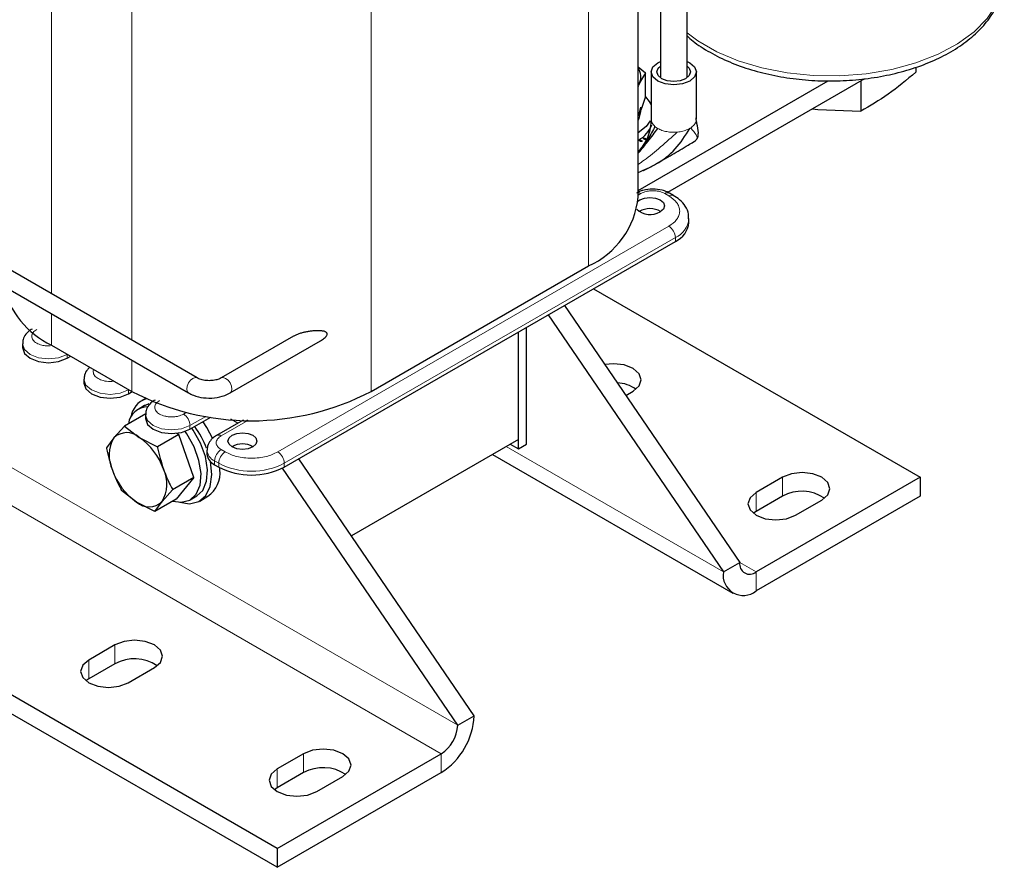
# Model space of a CAD drawing. Header units: millimetres. Extents: x 5 to 418, y 2 to 292.
# Tile 19 of 43: x 268 to 302, y 62 to 91. Entities that reach past the tile are written whole.
import ezdxf

# ---------------------------------------------------------------- set-up
doc = ezdxf.new("R2010")
doc.units = ezdxf.units.MM

msp = doc.modelspace()

# ---------------------------------------------------------------- linework, layer by layer
at = {"color": 7, "linetype": 'Continuous', "lineweight": 25}
for p, q in [((291.0667, 89.2852), (291.0667, 103.1219)), ((290.1467, 102.3422), (290.1467, 89.2852)), ((289.3757, 85.144), (289.3757, 101.8971)), ((290.0552, 89.7734), (290.1467, 89.8186)), ((289.3757, 89.6299), (289.6368, 89.4227)), ((289.6368, 89.4227), (289.4276, 89.0741)), ((289.6368, 88.5817), (289.6368, 89.4227)), ((289.8267, 89.455), (289.8267, 87.8192)), ((291.3867, 87.8192), (291.3867, 89.455)), ((298.9582, 89.6178), (298.9582, 89.4476)), ((289.3757, 85.3637), (295.9334, 89.1494)), ((289.3757, 88.9838), (289.4276, 89.0741)), ((290.3994, 85.3015), (297.1972, 89.2258)), ((297.0595, 89.1463), (297.0595, 88.1051)), ((289.4753, 88.0748), (289.4753, 88.1494)), ((295.3932, 88.1844), (295.5779, 88.1561)), ((295.5779, 88.1561), (297.0595, 88.1051)), ((291.3771, 87.7514), (291.3887, 87.6705)), ((289.4619, 87.0578), (289.3863, 87.1015)), ((289.4963, 87.0544), (289.4, 87.11)), ((289.4268, 87.1272), (289.5044, 87.0824)), ((289.5894, 87.1315), (289.5681, 87.1437)), ((289.6106, 87.1683), (289.6319, 87.156)), ((289.6238, 87.128), (289.6106, 87.1356)), ((276.9313, 62.6668), (235.0706, 86.8324)), ((276.9313, 62.0135), (235.0706, 86.1792)), ((290.597, 85.1924), (290.4556, 85.274)), ((291.1319, 84.2621), (291.1319, 84.3927)), ((274.168, 78.8974), (265.6827, 83.7959)), ((277.1717, 75.8204), (290.6633, 83.609)), ((265.3827, 83.2762), (273.868, 78.3778)), ((280.1698, 78.4331), (287.6652, 82.76)), ((287.8337, 81.9755), (299.1062, 75.468)), ((286.8379, 81.4006), (292.8836, 72.5291)), ((286.2722, 81.0741), (292.3179, 72.2025)), ((285.5297, 76.6112), (285.5297, 80.6454)), ((277.4951, 80.3382), (274.9994, 78.8974)), ((275.2994, 78.3778), (278.4156, 80.1768)), ((285.2469, 76.4479), (285.2469, 80.4821)), ((285.2469, 76.7745), (285.2469, 80.4821)), ((268.14, 80.0739), (268.14, 79.9433)), ((269.139, 80.0332), (271.9108, 78.4331)), ((269.6764, 79.5759), (269.8038, 79.6495)), ((270.2613, 78.8493), (270.2613, 78.7187)), ((271.7977, 78.3513), (271.9251, 78.4249)), ((272.3822, 78.189), (272.2544, 78.1153)), ((288.9548, 78.2943), (289.2067, 78.4398)), ((272.3544, 77.9421), (272.1281, 77.8114)), ((272.392, 77.6629), (271.6558, 77.2379)), ((272.3826, 77.6247), (272.3826, 77.4941)), ((273.919, 77.1267), (274.6415, 77.5438)), ((275.7531, 77.4447), (274.8338, 76.914)), ((275.5645, 77.3358), (275.331, 77.4706)), ((271.6558, 77.2379), (271.2906, 76.8294)), ((271.6558, 77.2379), (272.1709, 76.8442)), ((271.2906, 76.8294), (271.037, 76.4852)), ((272.1709, 76.8442), (272.7975, 76.5149)), ((273.5337, 76.9399), (272.7975, 76.5149)), ((273.5337, 76.9399), (273.4625, 76.985)), ((274.0567, 75.4642), (273.5337, 76.9399)), ((285.2469, 76.7745), (279.4871, 73.4495)), ((284.964, 76.6112), (285.2469, 76.4479)), ((285.2469, 76.4479), (285.5297, 76.6112)), ((274.5039, 76.4001), (274.5039, 76.2695)), ((283.7195, 67.2387), (277.6738, 76.1103)), ((284.3537, 76.2589), (292.6494, 71.47)), ((274.6686, 75.5668), (274.6212, 76.013)), ((274.7676, 75.9021), (274.909, 75.8204)), ((274.9514, 75.7301), (274.9502, 75.7975)), ((283.1538, 66.9122), (277.1072, 75.7852)), ((274.0567, 75.4642), (273.3205, 75.0392)), ((274.0567, 75.4642), (273.4379, 74.7116)), ((294.3544, 75.468), (293.4493, 74.9455)), ((299.1062, 75.468), (293.4493, 72.2024)), ((299.1062, 75.468), (299.1062, 74.8148)), ((272.0751, 74.6159), (271.5599, 75.0096)), ((272.9553, 74.6307), (273.3205, 75.0392)), ((273.928, 74.6937), (274.1543, 74.8243)), ((274.2543, 74.6511), (274.5371, 74.8144)), ((299.1062, 74.8148), (293.4493, 71.5492)), ((294.3544, 74.8148), (293.4493, 74.2923)), ((272.7017, 74.2866), (272.0751, 74.6159)), ((273.4379, 74.7116), (272.7017, 74.2866)), ((272.7017, 74.2866), (272.9553, 74.6307)), ((294.807, 74.1618), (295.7121, 74.6843)), ((293.4493, 74.2923), (293.3526, 74.227)), ((292.3179, 72.2025), (292.8836, 72.5291)), ((271.331, 69.6879), (270.4259, 69.1654)), ((271.331, 69.0346), (270.4259, 68.5121)), ((271.7836, 68.3816), (272.6887, 68.9041)), ((270.4259, 68.5121), (270.3292, 68.4469)), ((283.1538, 66.9122), (283.7195, 67.2387)), ((277.8364, 65.9324), (276.9313, 65.4099)), ((276.9313, 62.6668), (282.5882, 65.9324)), ((276.9313, 62.0135), (282.5882, 65.2792)), ((277.8364, 65.2792), (276.9313, 64.7567)), ((278.2889, 64.6261), (279.194, 65.1486)), ((276.9313, 64.7567), (276.8346, 64.6914)), ((276.9313, 62.6668), (276.9313, 62.0135))]:
    msp.add_line(p, q, dxfattribs=at)
at = {"color": 7, "linetype": 'Continuous', "lineweight": 18}
for p, q in [((287.6652, 100.2667), (287.6652, 82.76)), ((269.139, 97.5399), (269.139, 81.8006)), ((271.9108, 95.9397), (271.9108, 80.2005)), ((280.1698, 95.9397), (280.1698, 78.4331)), ((283.1538, 66.9122), (241.2931, 91.0779)), ((282.5882, 65.9324), (240.7274, 90.0981)), ((291.3771, 87.7514), (291.3819, 87.822)), ((291.0895, 87.4682), (291.1583, 87.5035)), ((291.1918, 87.5241), (291.2185, 87.5425)), ((289.5044, 87.0578), (289.5044, 87.0824)), ((289.5681, 87.1437), (289.5681, 87.1683)), ((289.6106, 87.1356), (289.6106, 87.1683)), ((289.6319, 87.1315), (289.6319, 87.156)), ((289.4754, 85.2582), (289.3757, 85.2006)), ((290.437, 85.1765), (290.2956, 85.2582)), ((276.9454, 76.343), (290.437, 84.1315)), ((277.1717, 75.9511), (290.6633, 83.7396)), ((290.6633, 83.7396), (290.6633, 83.609)), ((269.139, 81.1078), (269.139, 80.0332)), ((269.6759, 79.7233), (269.6764, 79.7066)), ((269.6764, 79.7066), (269.6906, 79.7148)), ((269.6764, 79.5759), (269.6764, 79.7066)), ((271.9108, 79.5077), (271.9108, 78.4331)), ((271.7973, 78.4987), (271.7977, 78.4819)), ((271.7977, 78.4819), (271.8119, 78.4902)), ((271.7977, 78.3513), (271.7977, 78.4819)), ((273.6927, 77.6493), (273.7907, 77.7058)), ((273.919, 77.2573), (274.4624, 77.571)), ((275.7624, 77.4495), (275.7531, 77.4447)), ((275.9131, 77.4288), (275.8752, 77.447)), ((273.919, 77.1267), (273.919, 77.2573)), ((275.9131, 77.4288), (274.9938, 76.8982)), ((274.9938, 76.4246), (275.1352, 76.343)), ((284.8225, 76.5295), (292.3179, 72.2025)), ((274.7676, 76.0327), (274.909, 75.9511)), ((274.7676, 76.0327), (274.7676, 75.9021)), ((274.909, 75.9511), (274.909, 75.8204)), ((277.1717, 75.9511), (277.1717, 75.8204)), ((294.3544, 75.468), (294.3544, 74.8148)), ((293.4493, 74.9455), (293.4493, 74.2923)), ((292.8836, 72.529), (293.4493, 72.2024)), ((293.4493, 72.2024), (293.4493, 71.5492)), ((271.331, 69.6879), (271.331, 69.0346)), ((270.4259, 69.1654), (270.4259, 68.5121)), ((277.8364, 65.9324), (277.8364, 65.2792)), ((282.5882, 65.2792), (282.5882, 65.9324)), ((276.9313, 65.4099), (276.9313, 64.7567))]:
    msp.add_line(p, q, dxfattribs=at)
at = {"color": 7, "linetype": 'Continuous', "lineweight": 18, "flags": 128}
for points in [[(301.9949, 92.7772), (301.941, 92.3141), (301.7489, 91.7956), (301.4219, 91.3), (300.9677, 90.8391), (300.3969, 90.4236), (299.723, 90.0632), (298.9617, 89.7665), (298.1308, 89.5404), (297.2499, 89.3901), (296.3395, 89.3192), (295.4211, 89.3293), (294.5161, 89.4203), (293.6458, 89.59), (292.8306, 89.8343), (292.0895, 90.1477), (291.4399, 90.5226), (291.0667, 90.8014)], [(268.14, 80.0766), (268.14, 80.0739), (268.2085, 79.8751), (268.4036, 79.7066), (268.6956, 79.5939), (269.04, 79.5544), (269.3844, 79.5939), (269.6764, 79.7066)], [(270.2613, 78.852), (270.2613, 78.8493), (270.3298, 78.6505), (270.5249, 78.4819), (270.8169, 78.3693), (271.1613, 78.3298), (271.5057, 78.3693), (271.7977, 78.4819)], [(273.8059, 78.5151), (273.822, 78.6182), (273.868, 78.7242), (273.9368, 78.8171), (274.018, 78.8826), (274.0992, 78.9108), (274.168, 78.8974), (274.1687, 78.897)], [(275.3615, 78.5151), (275.3454, 78.6182), (275.2994, 78.7242), (275.2306, 78.8171), (275.1494, 78.8826), (275.0682, 78.9108), (274.9994, 78.8974), (274.998, 78.8966)], [(273.868, 78.3778), (273.822, 78.4307), (273.8059, 78.5151)], [(275.2994, 78.3778), (275.3454, 78.4307), (275.3615, 78.5151)], [(272.3826, 77.6274), (272.3826, 77.6247), (272.4511, 77.4259), (272.6462, 77.2573), (272.9382, 77.1447), (273.2826, 77.1052), (273.627, 77.1447), (273.919, 77.2573)]]:
    msp.add_lwpolyline(points, dxfattribs=at)
at = {"color": 7, "linetype": 'Continuous', "lineweight": 25, "flags": 128}
for points in [[(291.0667, 89.8186), (291.1583, 89.7734), (291.3274, 89.6273), (291.3867, 89.455), (291.3274, 89.2826), (291.1583, 89.1366), (290.9052, 89.0389), (290.6067, 89.0047), (290.3082, 89.0389), (290.0552, 89.1366), (289.8861, 89.2826), (289.8267, 89.455), (289.8861, 89.6273), (290.0552, 89.7734), (290.0552, 89.7734)], [(291.0169, 89.2182), (290.8287, 89.1456), (290.6067, 89.1201), (290.3848, 89.1456), (290.1966, 89.2182), (290.0709, 89.3268), (290.0267, 89.455), (290.0709, 89.5831), (290.1467, 89.6589)], [(291.0667, 89.6589), (291.1426, 89.5831), (291.1867, 89.455), (291.1426, 89.3268), (291.0169, 89.2182)], [(289.6368, 88.5917), (289.7618, 88.4379), (289.8267, 88.3145)], [(289.3757, 87.9386), (289.4171, 88.0075), (289.4753, 88.2381)], [(289.3757, 87.7753), (289.4171, 87.8442), (289.4753, 88.0748)], [(289.7964, 87.7705), (289.6551, 87.5768), (289.3757, 87.3563)], [(289.3698, 84.9932), (289.4329, 85.0377), (289.5952, 85.1003), (289.7865, 85.1223), (289.9778, 85.1003), (290.1401, 85.0377), (290.2484, 84.9441), (290.2865, 84.8336), (290.2484, 84.7232), (290.1401, 84.6295), (290.1401, 84.6295)], [(268.14, 79.9433), (268.2085, 79.7445), (268.4036, 79.5759), (268.6956, 79.4633), (269.04, 79.4237), (269.3844, 79.4633), (269.6764, 79.5759)], [(289.2067, 78.4398), (289.4148, 78.6196), (289.4878, 78.8316), (289.4148, 79.0437), (289.2067, 79.2235), (288.8952, 79.3436), (288.5278, 79.3858), (288.2296, 79.3584)], [(270.2613, 78.7187), (270.3298, 78.5199), (270.5249, 78.3513), (270.8169, 78.2387), (271.1613, 78.1991), (271.5057, 78.2387), (271.7977, 78.3513)], [(272.4982, 78.002), (272.3689, 77.9502), (272.3544, 77.9421)], [(272.3826, 77.4941), (272.4511, 77.2952), (272.6462, 77.1267), (272.9382, 77.0141), (273.2826, 76.9745), (273.627, 77.0141), (273.919, 77.1267)], [(275.7531, 77.4447), (275.7531, 77.4447), (275.7488, 77.442)], [(274.1543, 74.8243), (274.3615, 75.019), (274.4935, 75.3323), (274.5252, 75.7308), (274.4539, 76.1821), (274.2854, 76.6497), (274.0334, 77.0957), (273.985, 77.1648)], [(274.7045, 76.7946), (274.5025, 77.1827), (274.3693, 77.3866)], [(273.3313, 74.65), (273.62, 74.6097), (273.9135, 74.6855), (274.1352, 74.8884), (274.2673, 75.2017), (274.2989, 75.6001), (274.2276, 76.0515), (274.0591, 76.5191), (273.8071, 76.9651), (273.7478, 77.0493)], [(276.0828, 76.5144), (275.9206, 76.4519), (275.7292, 76.4299), (275.5379, 76.4519), (275.3757, 76.5144), (275.2673, 76.6081), (275.2292, 76.7185), (275.2673, 76.829), (275.3757, 76.9226), (275.5379, 76.9852), (275.7292, 77.0072), (275.9206, 76.9852), (276.0828, 76.9226), (276.1912, 76.829), (276.2292, 76.7185), (276.1912, 76.6081), (276.0828, 76.5144)], [(273.5673, 74.6099), (273.905, 74.5576), (274.2196, 74.6324), (274.4627, 74.8371), (274.6161, 75.1564), (274.6686, 75.5668)], [(295.7121, 74.6843), (295.9202, 74.8641), (295.9932, 75.0762), (295.9202, 75.2882), (295.7121, 75.468), (295.4006, 75.5882), (295.0332, 75.6304), (294.6659, 75.5882), (294.3544, 75.468)], [(293.4493, 74.9455), (293.2412, 74.7657), (293.1681, 74.5537), (293.2412, 74.3416), (293.4493, 74.1618), (293.7608, 74.0416), (294.1281, 73.9995), (294.4955, 74.0416), (294.807, 74.1618)], [(272.6887, 68.9041), (272.8968, 69.0839), (272.9698, 69.296), (272.8968, 69.5081), (272.6887, 69.6879), (272.3772, 69.808), (272.0098, 69.8502), (271.6425, 69.808), (271.331, 69.6879)], [(270.4259, 69.1654), (270.2178, 68.9856), (270.1447, 68.7735), (270.2178, 68.5614), (270.4259, 68.3816), (270.7374, 68.2615), (271.1047, 68.2193), (271.4721, 68.2615), (271.7836, 68.3816)], [(279.194, 65.1486), (279.4021, 65.3284), (279.4752, 65.5405), (279.4021, 65.7526), (279.194, 65.9324), (278.8826, 66.0525), (278.5152, 66.0947), (278.1478, 66.0525), (277.8364, 65.9324)], [(276.9313, 65.4099), (276.7232, 65.2301), (276.6501, 65.018), (276.7232, 64.8059), (276.9313, 64.6261), (277.2427, 64.506), (277.6101, 64.4638), (277.9775, 64.506), (278.2889, 64.6261)]]:
    msp.add_lwpolyline(points, dxfattribs=at)
at = {"color": 7, "linetype": 'Continuous', "lineweight": 25}
for centre, radius, start, end in [((288.9723, 89.2845), 0.5016, 335.19225, 36.46562), ((288.9552, 87.9444), 0.9456, 298.05912, 340.55585), ((286.4778, 85.4176), 2.9107, 294.07431, 354.60555), ((289.7935, 85.219), 0.6838, 227.17584, 300.44901), ((289.7865, 84.0133), 0.7243, 59.54613, 120.45387), ((290.3312, 84.3419), 0.8047, 294.37466, 354.3052), ((270.4892, 82.8564), 3.1294, 194.39903, 244.44015), ((288.6101, 77.5406), 1.1877, 54.28598, 87.6061), ((272.6675, 77.4225), 0.801, 109.2052, 171.49305), ((276.0403, 86.3291), 8.9106, 242.39104, 297.60896), ((272.4627, 77.2179), 0.6779, 90.37447, 171.63015), ((271.3031, 75.2568), 3.4079, 20.85064, 35.24285), ((272.3201, 76.227), 1.1928, 149.66665, 205.40782), ((271.7388, 76.3607), 0.6485, 48.21415, 133.71407), ((270.9232, 75.0348), 2.1979, 18.84954, 55.41226), ((275.7292, 75.8982), 0.7243, 59.54613, 120.45387), ((274.9544, 76.3144), 0.4526, 185.6948, 245.62534), ((271.9258, 75.2331), 1.1928, 329.66665, 25.40782), ((276.0403, 78.004), 2.4592, 242.60967, 297.39033), ((273.3227, 76.4254), 2.1979, 198.84954, 235.41226), ((273.96, 75.627), 0.9967, 305.37932, 5.93286), ((295.0279, 73.5849), 1.4022, 56.15678, 118.70484), ((272.5072, 75.0994), 0.6485, 228.21415, 313.71407), ((293.2285, 72.4731), 0.3494, 170.78596, 309.20329), ((293.0077, 72.0906), 0.6987, 170.78596, 309.20329), ((272.0045, 67.8048), 1.4022, 56.15678, 118.70484), ((281.2632, 67.3505), 2.4589, 302.60548, 357.39452), ((281.9257, 66.9681), 1.2294, 302.60548, 357.39452), ((278.5099, 64.0493), 1.4022, 56.15678, 118.70484)]:
    msp.add_arc(centre, radius, start, end, dxfattribs=at)
at = {"color": 7, "linetype": 'Continuous', "lineweight": 18}
for centre, radius, start, end in [((290.3683, 88.0517), 0.6313, 229.62946, 240.26995), ((290.8081, 88.1107), 0.701, 299.97166, 303.1905), ((289.3684, 85.0889), 0.2002, 57.71426, 87.92478), ((290.3896, 85.1267), 0.1616, 66.42407, 125.55358), ((290.5312, 85.0446), 0.1621, 66.99202, 125.50346), ((290.3287, 84.4756), 0.8085, 294.45065, 353.43813), ((290.172, 83.7173), 0.4918, 2.60548, 57.39452), ((273.4278, 77.235), 0.4918, 2.60548, 57.39452), ((274.8998, 76.7665), 0.1618, 54.46509, 113.36391), ((275.2588, 76.0104), 0.4918, 122.60548, 177.39452), ((274.9451, 76.4381), 0.4426, 184.5805, 246.34317), ((275.4002, 75.9287), 0.4918, 122.60548, 177.39452), ((276.6804, 75.9287), 0.4918, 2.60548, 57.39452), ((276.0403, 78.1346), 2.4592, 242.60967, 297.39033)]:
    msp.add_arc(centre, radius, start, end, dxfattribs=at)
at = {"color": 7, "linetype": 'Continuous', "lineweight": 25}
for points, knots in [([(291.0667, 90.7041), (291.1333, 90.6418), (291.3596, 90.43), (291.8505, 90.1221), (292.5237, 89.7867), (293.2765, 89.5178), (294.084, 89.3167), (294.931, 89.1881), (295.7995, 89.1337), (296.6719, 89.1545), (297.5305, 89.2501), (298.3577, 89.4189), (299.1368, 89.6583), (299.852, 89.9647), (300.4883, 90.3337), (301.0314, 90.76), (301.4662, 91.2361), (301.7825, 91.7518), (301.9599, 92.2913), (302.0195, 92.729), (301.9761, 92.9763), (301.9643, 93.0438)], [0, 0, 0, 0, 0.0234334, 0.0795988, 0.1360883, 0.1925838, 0.2489894, 0.3053038, 0.3615587, 0.4177974, 0.4740637, 0.5303959, 0.5868449, 0.6434572, 0.7002607, 0.7572281, 0.8141233, 0.8704852, 0.9257557, 0.9797226, 1, 1, 1, 1]), ([(298.9582, 89.4476), (298.6418, 89.1799), (298.0089, 88.6444), (297.376, 88.2849), (297.0595, 88.1051)], [0, 0, 0, 0, 0.4999949, 1, 1, 1, 1]), ([(289.4276, 89.0741), (289.4226, 89.0632), (289.4096, 89.0347), (289.3922, 88.9956), (289.3799, 88.9649), (289.3757, 88.9544)], [0, 0, 0, 0, 0.2858484, 0.7551441, 1, 1, 1, 1]), ([(289.4276, 88.0289), (289.4326, 88.0397), (289.5032, 88.1933), (289.5724, 88.3946), (289.6368, 88.5817)], [0, 0, 0, 0, 0.0701742, 1, 1, 1, 1]), ([(289.3757, 87.9239), (289.384, 87.9399), (289.4013, 87.9731), (289.4186, 88.0099), (289.4276, 88.0289)], [0, 0, 0, 0, 0.4823485, 1, 1, 1, 1]), ([(289.8269, 87.818), (289.8099, 87.6258), (289.7749, 87.2296), (289.5435, 86.9116), (289.4243, 86.7478)], [0, 0, 0, 0, 0.4849576, 1, 1, 1, 1]), ([(291.3701, 87.0965), (291.3941, 87.1263), (291.4415, 87.185), (291.4687, 87.4032), (291.432, 87.5674), (291.4082, 87.674)], [0, 0, 0, 0, 0.2658052, 0.5232302, 1, 1, 1, 1]), ([(291.4084, 87.6731), (291.4017, 87.7014), (291.392, 87.7423), (291.3826, 87.8158), (291.3808, 87.8538), (291.38, 87.8697)], [0, 0, 0, 0, 0.5648498, 0.8171839, 1, 1, 1, 1]), ([(289.9594, 87.5707), (289.885, 87.4289), (289.7429, 87.158), (289.4942, 86.8436), (289.3757, 86.6939)], [0, 0, 0, 0, 0.5236453, 1, 1, 1, 1]), ([(289.3757, 85.9871), (289.5857, 86.0761), (290.0395, 86.2684), (290.6896, 86.7489), (291.0038, 87.2548), (291.1583, 87.5035)], [0, 0, 0, 0, 0.3045462, 0.6580811, 1, 1, 1, 1]), ([(289.3953, 86.6648), (289.5048, 86.7969), (289.7614, 87.1066), (289.9481, 87.3588), (290.0552, 87.5035)], [0, 0, 0, 0, 0.4265744, 1, 1, 1, 1]), ([(289.7586, 87.3759), (289.751, 87.3799), (289.7391, 87.3861), (289.7238, 87.3881), (289.7183, 87.3888)], [0, 0, 0, 0, 0.6450334, 1, 1, 1, 1]), ([(289.5044, 87.0578), (289.501, 87.0561), (289.4962, 87.0537), (289.4886, 87.052), (289.4831, 87.0516), (289.4776, 87.052), (289.47, 87.0537), (289.4652, 87.0561), (289.4619, 87.0578)], [0, 0, 0, 0, 0.2731773, 0.3898787, 0.5, 0.6101213, 0.7268227, 1, 1, 1, 1]), ([(289.5044, 87.0824), (289.5074, 87.0805), (289.5116, 87.0777), (289.5145, 87.0733), (289.5152, 87.0701), (289.5145, 87.067), (289.5116, 87.0625), (289.5074, 87.0598), (289.5044, 87.0578)], [0, 0, 0, 0, 0.27317731, 0.38987871, 0.5, 0.61012129, 0.72682269, 1, 1, 1, 1]), ([(289.5681, 87.1437), (289.5651, 87.1457), (289.5609, 87.1484), (289.558, 87.1528), (289.5573, 87.156), (289.558, 87.1592), (289.5609, 87.1636), (289.5651, 87.1663), (289.5681, 87.1683)], [0, 0, 0, 0, 0.27317731, 0.38987871, 0.5, 0.61012129, 0.72682269, 1, 1, 1, 1]), ([(289.5611, 86.0498), (289.5688, 86.0534), (289.7082, 86.1189), (290.0322, 86.3075), (290.5365, 86.589), (290.9789, 86.8502), (291.2435, 87.012), (291.3301, 87.0678), (291.3567, 87.0862), (291.3661, 87.0932), (291.369, 87.0956), (291.3704, 87.0968)], [0, 0, 0, 0, 0.0111028, 0.2014307, 0.5465602, 0.8570909, 0.9542701, 0.982971, 0.9925269, 0.9964191, 1, 1, 1, 1]), ([(289.5681, 87.1683), (289.5715, 87.17), (289.5762, 87.1724), (289.5839, 87.1741), (289.5894, 87.1745), (289.5948, 87.1741), (289.6025, 87.1724), (289.6073, 87.17), (289.6106, 87.1683)], [0, 0, 0, 0, 0.2731773, 0.3898787, 0.5, 0.6101213, 0.7268227, 1, 1, 1, 1]), ([(289.6106, 87.1356), (289.6073, 87.1373), (289.6025, 87.1398), (289.5948, 87.1415), (289.5894, 87.1419), (289.5839, 87.1414), (289.5793, 87.1406), (289.577, 87.1395), (289.5762, 87.1391)], [0, 0, 0, 0, 0.34436794, 0.49148199, 0.63030114, 0.76912029, 0.91623434, 1, 1, 1, 1]), ([(289.6319, 87.1315), (289.6285, 87.1297), (289.6238, 87.1273), (289.6161, 87.1256), (289.6106, 87.1252), (289.6052, 87.1256), (289.5975, 87.1273), (289.5927, 87.1297), (289.5894, 87.1315)], [0, 0, 0, 0, 0.2731773, 0.3898787, 0.5, 0.6101213, 0.7268227, 1, 1, 1, 1]), ([(289.6319, 87.156), (289.6349, 87.1541), (289.6391, 87.1513), (289.642, 87.1469), (289.6427, 87.1437), (289.642, 87.1406), (289.6391, 87.1361), (289.6349, 87.1334), (289.6319, 87.1315)], [0, 0, 0, 0, 0.27317731, 0.38987871, 0.5, 0.61012129, 0.72682269, 1, 1, 1, 1]), ([(289.8855, 85.415), (289.7694, 85.406), (289.6085, 85.3935), (289.4225, 85.3317), (289.3536, 85.2904), (289.3196, 85.2699)], [0, 0, 0, 0, 0.5680735, 0.7867407, 1, 1, 1, 1]), ([(290.4523, 85.2708), (290.4279, 85.2858), (290.3533, 85.3318), (290.1659, 85.3941), (289.9932, 85.4069), (289.8855, 85.415)], [0, 0, 0, 0, 0.1540766, 0.472609, 1, 1, 1, 1]), ([(291.1182, 84.3811), (291.1209, 84.4358), (291.1285, 84.5891), (291.0151, 84.8239), (290.8343, 85.0417), (290.6664, 85.1432), (290.5918, 85.1883)], [0, 0, 0, 0, 0.1660422, 0.4652985, 0.7624821, 1, 1, 1, 1]), ([(268.4741, 80.5838), (268.4494, 80.5711), (268.363, 80.527), (268.2495, 80.409), (268.1514, 80.2455), (268.15, 80.1257), (268.1494, 80.0767)], [0, 0, 0, 0, 0.1253899, 0.4387044, 0.7702676, 1, 1, 1, 1]), ([(278.6512, 80.4142), (278.6498, 80.424), (278.6468, 80.4461), (278.6251, 80.4691), (278.5973, 80.4864), (278.562, 80.5004), (278.5184, 80.5114), (278.4492, 80.5219), (278.3573, 80.527), (278.2421, 80.5244), (278.1225, 80.5148), (277.9993, 80.4983), (277.8785, 80.4755), (277.7617, 80.4464), (277.6691, 80.417), (277.5962, 80.3883), (277.5439, 80.365), (277.511, 80.3467), (277.4952, 80.338)], [0, 0, 0, 0, 0.0274877, 0.06217182, 0.0930543, 0.12466533, 0.17047299, 0.21675133, 0.31121481, 0.40649143, 0.50245057, 0.60040995, 0.69905192, 0.78564408, 0.87305679, 0.91633493, 0.95983798, 1, 1, 1, 1]), ([(278.4156, 80.1768), (278.4164, 80.1772), (278.4407, 80.1904), (278.4869, 80.2204), (278.5486, 80.2654), (278.5931, 80.3065), (278.6215, 80.34), (278.6396, 80.368), (278.6499, 80.3939), (278.6509, 80.4091), (278.6512, 80.4142)], [0, 0, 0, 0, 0.007275, 0.2369886, 0.4688532, 0.6557023, 0.7490359, 0.8446905, 0.9477095, 1, 1, 1, 1]), ([(270.4674, 79.2664), (270.4366, 79.2395), (270.3527, 79.1665), (270.2737, 79.0199), (270.2715, 78.9009), (270.2707, 78.8521)], [0, 0, 0, 0, 0.2552023, 0.6951621, 1, 1, 1, 1]), ([(274.9994, 78.8974), (274.9733, 78.884), (274.9103, 78.8517), (274.764, 78.8124), (274.5765, 78.7965), (274.3833, 78.8152), (274.2438, 78.8573), (274.1862, 78.8878), (274.168, 78.8974)], [0, 0, 0, 0, 0.12858941, 0.30969748, 0.50497342, 0.70767193, 0.90778313, 1, 1, 1, 1]), ([(272.7167, 78.1345), (272.692, 78.1219), (272.6057, 78.0778), (272.4921, 77.9597), (272.3941, 77.7962), (272.3926, 77.6765), (272.392, 77.6275)], [0, 0, 0, 0, 0.1253899, 0.4387044, 0.7702676, 1, 1, 1, 1]), ([(273.868, 78.3778), (273.9235, 78.3495), (274.0788, 78.2702), (274.385, 78.2006), (274.7637, 78.1983), (275.0784, 78.266), (275.2397, 78.3476), (275.2994, 78.3778)], [0, 0, 0, 0, 0.1333289, 0.3733051, 0.6135118, 0.8571047, 1, 1, 1, 1]), ([(274.838, 76.9099), (274.8134, 76.8973), (274.727, 76.8532), (274.6135, 76.7351), (274.5154, 76.5716), (274.5139, 76.4519), (274.5133, 76.4029)], [0, 0, 0, 0, 0.1253899, 0.4387044, 0.7702676, 1, 1, 1, 1]), ([(271.037, 76.4852), (271.0386, 76.4771), (271.0906, 76.2142), (271.1679, 75.9608), (271.2427, 75.7152)], [0, 0, 0, 0, 0.0311177, 1, 1, 1, 1]), ([(272.7975, 76.5149), (272.7991, 76.5067), (272.8512, 76.2438), (272.9284, 75.9904), (273.0032, 75.7449)], [0, 0, 0, 0, 0.0311177, 1, 1, 1, 1]), ([(273.0032, 75.7449), (273.0756, 75.5618), (273.1716, 75.3191), (273.2911, 75.0945), (273.3205, 75.0392)], [0, 0, 0, 0, 0.754038, 1, 1, 1, 1]), ([(271.2427, 75.7152), (271.3151, 75.5322), (271.4111, 75.2894), (271.5305, 75.0648), (271.5599, 75.0096)], [0, 0, 0, 0, 0.754038, 1, 1, 1, 1])]:
    msp.add_open_spline(points, degree=3, knots=knots, dxfattribs=at)
at = {"color": 7, "linetype": 'Continuous', "lineweight": 18}
for points, knots in [([(289.836, 87.8223), (289.8364, 87.7847), (289.8373, 87.695), (289.9145, 87.6164), (289.9594, 87.5707)], [0, 0, 0, 0, 0.4184663, 1, 1, 1, 1]), ([(289.3757, 86.2656), (289.446, 86.3116), (289.7099, 86.4843), (290.1522, 86.8617), (290.5366, 87.2054), (290.7288, 87.3771)], [0, 0, 0, 0, 0.1537047, 0.577053, 1, 1, 1, 1]), ([(291.1918, 87.5241), (291.2667, 87.4366), (291.4189, 87.2587), (291.4272, 87.1416), (291.3725, 87.1125), (291.3574, 87.1044)], [0, 0, 0, 0, 0.4112604, 0.8367803, 1, 1, 1, 1]), ([(290.2956, 85.2582), (290.2385, 85.2848), (290.1504, 85.3258), (290.0038, 85.3515), (289.8856, 85.3586), (289.7673, 85.3515), (289.6206, 85.3258), (289.5325, 85.2848), (289.4754, 85.2582)], [0, 0, 0, 0, 0.2394429, 0.3696034, 0.4999999, 0.6301604, 0.7605571, 1, 1, 1, 1]), ([(290.437, 84.1315), (290.5387, 84.2043), (290.6957, 84.3165), (290.7939, 84.5034), (290.821, 84.654), (290.7939, 84.8047), (290.6957, 84.9915), (290.5387, 85.1038), (290.437, 85.1765)], [0, 0, 0, 0, 0.2394429, 0.369668, 0.5, 0.630225, 0.7605571, 1, 1, 1, 1]), ([(268.6299, 80.572), (268.5838, 80.539), (268.5127, 80.4882), (268.4681, 80.4035), (268.456, 80.3353), (268.4679, 80.2668), (268.514, 80.1831), (268.6199, 80.0928), (268.7764, 80.0314), (268.9214, 80.0054), (269.0204, 79.9979), (269.0792, 80.0024), (269.0988, 80.0038)], [0, 0, 0, 0, 0.1529909, 0.2361562, 0.3194724, 0.4026378, 0.4859541, 0.6389449, 0.7919358, 0.8751011, 0.9584173, 1, 1, 1, 1]), ([(270.5996, 79.1901), (270.5974, 79.1863), (270.5827, 79.1608), (270.5787, 79.1104), (270.5888, 79.0423), (270.6355, 78.9585), (270.7412, 78.8681), (270.8977, 78.8071), (271.0429, 78.7802), (271.1609, 78.7743), (271.2482, 78.7766), (271.2922, 78.7851), (271.2989, 78.7863)], [0, 0, 0, 0, 0.0175681, 0.1173592, 0.2169696, 0.3167607, 0.5000038, 0.6832469, 0.7828573, 0.8826483, 0.9822588, 1, 1, 1, 1]), ([(272.8725, 78.1228), (272.8264, 78.0898), (272.7553, 78.039), (272.7108, 77.9543), (272.6986, 77.8861), (272.7105, 77.8176), (272.7566, 77.7339), (272.8625, 77.6435), (273.0191, 77.5824), (273.1641, 77.5558), (273.2826, 77.5489), (273.4008, 77.5559), (273.5475, 77.5816), (273.6357, 77.6227), (273.6927, 77.6493)], [0, 0, 0, 0, 0.1197215, 0.1848017, 0.2499999, 0.3150802, 0.3802785, 0.5, 0.6197215, 0.6848017, 0.7499999, 0.8150802, 0.8802785, 1, 1, 1, 1]), ([(274.9938, 76.8982), (274.9478, 76.8652), (274.8767, 76.8143), (274.8321, 76.7297), (274.8199, 76.6614), (274.8321, 76.5932), (274.8766, 76.5085), (274.9478, 76.4576), (274.9938, 76.4246)], [0, 0, 0, 0, 0.2394429, 0.3696034, 0.4999999, 0.6301604, 0.7605571, 1, 1, 1, 1]), ([(275.1352, 76.343), (275.2612, 76.2843), (275.4557, 76.1937), (275.7793, 76.137), (276.0403, 76.1214), (276.3013, 76.137), (276.6249, 76.1937), (276.8195, 76.2843), (276.9454, 76.343)], [0, 0, 0, 0, 0.2394429, 0.369668, 0.5, 0.630225, 0.7605571, 1, 1, 1, 1])]:
    msp.add_open_spline(points, degree=3, knots=knots, dxfattribs=at)
for points in [[(291.2185, 87.5425), (291.2566, 87.5744), (291.3328, 87.6381), (291.3623, 87.7137), (291.3771, 87.7514)], [(290.0552, 87.5035), (290.1015, 87.4801), (290.1941, 87.4335), (290.3638, 87.3902), (290.5452, 87.3676), (290.6676, 87.374), (290.7288, 87.3771)], [(290.7288, 87.3771), (290.7939, 87.3856), (290.9243, 87.4026), (291.0345, 87.4463), (291.0895, 87.4682)]]:
    msp.add_open_spline(points, degree=3, dxfattribs=at)

doc.saveas('drawing.dxf')
